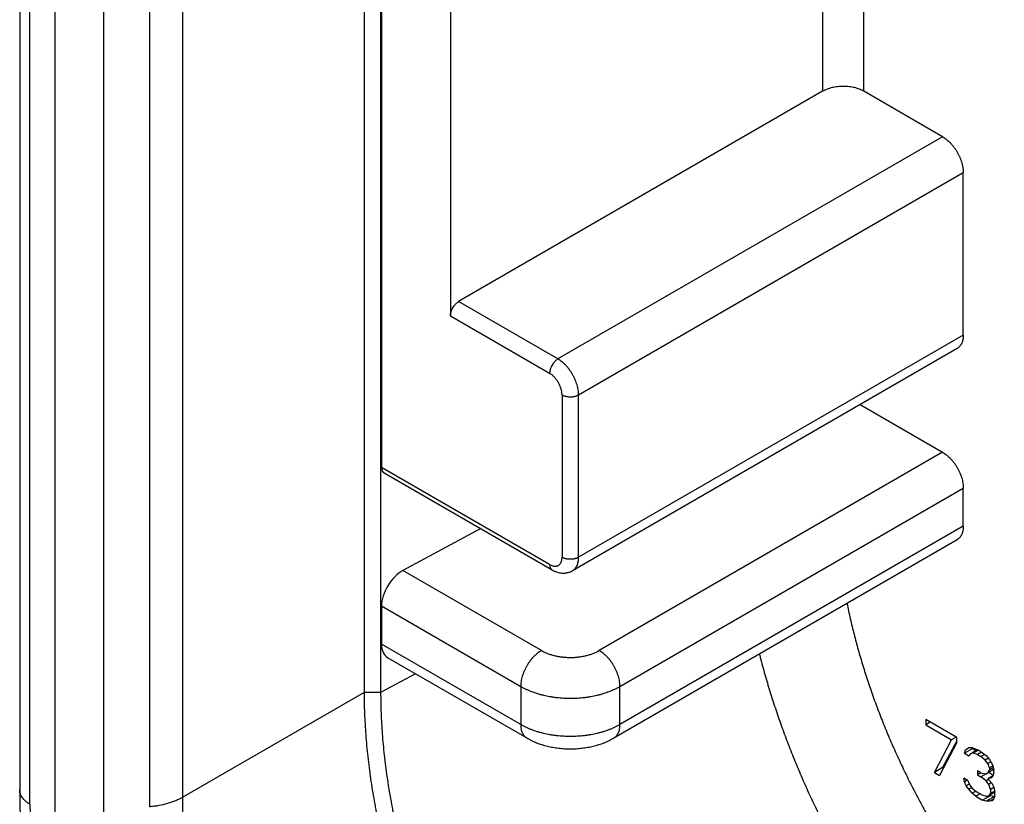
# Model space of a CAD drawing. Header units: inches. Extents: x 0 to 34, y 0 to 22.
# Tile 11 of 119: x 2.439 to 2.771, y 17.327 to 17.59. Entities that reach past the tile are written whole.
import ezdxf

# ---------------------------------------------------------------- set-up
doc = ezdxf.new("R2010")
doc.units = ezdxf.units.IN
doc.header["$LTSCALE"] = 1.87
doc.header["$MEASUREMENT"] = 0
doc.layers.get('0').update_dxf_attribs({"linetype": 'CONTINUOUS'})

msp = doc.modelspace()

# ---------------------------------------------------------------- linework, layer by layer
at = {"color": 7, "linetype": 'CONTINUOUS'}
for p, q in [((2.555409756, 17.830326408), (2.555409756, 17.3642311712)), ((2.5609775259, 17.830326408), (2.5609775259, 17.3642311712)), ((2.4394999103, 17.7975465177), (2.4394999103, 17.3314512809)), ((2.4944034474, 17.3290068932), (2.4944034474, 17.79510213)), ((2.4429592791, 17.3266291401), (2.4429592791, 17.7927243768)), ((2.4831626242, 17.7918788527), (2.4831626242, 17.3257836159)), ((2.4513387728, 17.7878861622), (2.4513387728, 17.3217909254)), ((2.4676660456, 17.7876784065), (2.4676660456, 17.3215831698)), ((2.5612847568, 17.7549522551), (2.5612847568, 17.4399361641)), ((2.7236444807, 17.5663962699), (2.7236444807, 17.7125360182)), ((2.7097250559, 17.7044991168), (2.7097250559, 17.5663962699)), ((2.5844502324, 17.6772878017), (2.5844502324, 17.490849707)), ((2.7097250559, 17.5663962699), (2.5872341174, 17.4956715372)), ((2.7500913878, 17.5511261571), (2.7236444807, 17.5663962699)), ((2.7500913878, 17.5511261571), (2.620640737, 17.4763829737)), ((2.6276004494, 17.4643283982), (2.7570511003, 17.5390715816)), ((2.7570511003, 17.4844259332), (2.7570511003, 17.5390715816)), ((2.620640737, 17.4763829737), (2.5872341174, 17.4956715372)), ((2.5844502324, 17.490849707), (2.617856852, 17.4715611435)), ((2.7570511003, 17.4844259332), (2.6276004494, 17.4096827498)), ((2.7550128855, 17.4799206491), (2.6255622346, 17.4051774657)), ((2.6220326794, 17.4643283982), (2.6220326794, 17.4096827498)), ((2.6276004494, 17.4096827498), (2.6276004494, 17.4643283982)), ((2.7223546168, 17.4610641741), (2.7500913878, 17.4450493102)), ((2.7500913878, 17.4450493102), (2.6345601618, 17.3783430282)), ((2.617856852, 17.4072721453), (2.5612847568, 17.4399361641)), ((2.5621285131, 17.438117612), (2.6186721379, 17.4054700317)), ((2.6415198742, 17.3662884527), (2.7570511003, 17.4329947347)), ((2.7570511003, 17.420136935), (2.7570511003, 17.4329947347)), ((2.5946614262, 17.4193335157), (2.5684875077, 17.4052408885)), ((2.7570511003, 17.420136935), (2.6415198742, 17.353430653)), ((2.6394816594, 17.348925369), (2.7550128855, 17.415631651)), ((2.615072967, 17.3783430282), (2.5684875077, 17.4052408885)), ((2.5612847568, 17.3933266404), (2.5612847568, 17.3804688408)), ((2.5612847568, 17.3933266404), (2.6081132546, 17.3662884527)), ((2.6081132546, 17.353430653), (2.5612847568, 17.3804688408)), ((2.5633941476, 17.3759224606), (2.6101514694, 17.348925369)), ((2.5727058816, 17.3705459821), (2.5609775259, 17.3642311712)), ((2.555409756, 17.3642311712), (2.4944034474, 17.3290068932)), ((2.5609775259, 17.3642311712), (2.555409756, 17.3642311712)), ((2.6081132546, 17.3662884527), (2.6081132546, 17.353430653)), ((2.6415198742, 17.353430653), (2.6415198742, 17.3662884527)), ((2.7444401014, 17.3550932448), (2.7444401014, 17.3533834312)), ((2.75487967, 17.3490655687), (2.7444401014, 17.3550932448)), ((2.745920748, 17.354238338), (2.7444401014, 17.3533834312)), ((2.7444401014, 17.3533834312), (2.7531397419, 17.3483603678)), ((2.7473399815, 17.3373466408), (2.7531397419, 17.3483603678)), ((2.75487967, 17.3473557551), (2.7490799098, 17.336342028)), ((2.75487967, 17.3479852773), (2.7501238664, 17.3389540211)), ((2.7546203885, 17.3492152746), (2.7531397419, 17.3483603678)), ((2.75487967, 17.3473557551), (2.75487967, 17.3490655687)), ((2.7602734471, 17.3454044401), (2.7574895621, 17.3437970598)), ((2.7574895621, 17.3437970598), (2.7577795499, 17.3449974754)), ((2.7577795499, 17.3449974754), (2.7589395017, 17.3456955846)), ((2.7589395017, 17.3456955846), (2.7600994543, 17.345709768)), ((2.7617034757, 17.3449119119), (2.7599699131, 17.3439109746)), ((2.7600994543, 17.345709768), (2.762129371, 17.3448796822)), ((2.7603335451, 17.345653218), (2.7602734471, 17.3454044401)), ((2.7602734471, 17.3454044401), (2.7614149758, 17.3447453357)), ((2.7621477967, 17.34484777), (2.7603894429, 17.3438325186)), ((2.7632422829, 17.3441473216), (2.7618393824, 17.3433373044)), ((2.7627093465, 17.3445448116), (2.762129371, 17.3448796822)), ((2.7627093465, 17.3445448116), (2.7647392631, 17.3430308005)), ((2.7574895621, 17.3437970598), (2.7589395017, 17.3429598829)), ((2.7595194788, 17.3436508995), (2.7589395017, 17.3429598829)), ((2.7603894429, 17.3438325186), (2.7595194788, 17.3436508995)), ((2.7618393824, 17.3433373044), (2.7603894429, 17.3438325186)), ((2.7618393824, 17.3433373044), (2.762999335, 17.3426675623)), ((2.7642545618, 17.3433923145), (2.762999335, 17.3426675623)), ((2.7644492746, 17.3414884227), (2.762999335, 17.3426675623)), ((2.7655274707, 17.3421109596), (2.7644492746, 17.3414884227)), ((2.7653192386, 17.3403021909), (2.7644492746, 17.3414884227)), ((2.7647392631, 17.3430308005), (2.7658992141, 17.3416771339)), ((2.7663371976, 17.3408899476), (2.7653192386, 17.3403021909)), ((2.7658992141, 17.3416771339), (2.7670591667, 17.3396395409)), ((2.7501238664, 17.3389540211), (2.7473399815, 17.3373466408)), ((2.7501238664, 17.3389540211), (2.7503780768, 17.3388072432)), ((2.7618393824, 17.3378659), (2.7618393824, 17.3364980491)), ((2.762999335, 17.3371961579), (2.7618393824, 17.3378659)), ((2.7658992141, 17.3389414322), (2.7653192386, 17.3403021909)), ((2.7672225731, 17.338323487), (2.7653192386, 17.3372245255)), ((2.7653192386, 17.3372245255), (2.7658992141, 17.3382575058)), ((2.76578322, 17.3374356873), (2.7654794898, 17.3372603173)), ((2.76578322, 17.3374356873), (2.7671696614, 17.3363626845)), ((2.7670714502, 17.3396182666), (2.7658992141, 17.3389414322)), ((2.7671804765, 17.3389972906), (2.7658992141, 17.3382575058)), ((2.7658992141, 17.3389414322), (2.7658992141, 17.3382575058)), ((2.7670591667, 17.3396395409), (2.7673491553, 17.3381042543)), ((2.7673491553, 17.3374203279), (2.7670591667, 17.3362199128)), ((2.7673491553, 17.3374203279), (2.7673491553, 17.3381042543)), ((2.7473399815, 17.3373466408), (2.7490799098, 17.336342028)), ((2.7574895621, 17.3342221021), (2.7571995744, 17.3354154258)), ((2.7586495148, 17.3345782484), (2.7571995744, 17.3354154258)), ((2.7583625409, 17.3347261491), (2.7574895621, 17.3342221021)), ((2.7580695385, 17.3328613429), (2.7574895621, 17.3342221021)), ((2.7586495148, 17.3345782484), (2.7589395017, 17.3337268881)), ((2.7630116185, 17.3371748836), (2.7618393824, 17.3364980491)), ((2.7618393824, 17.3364980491), (2.762999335, 17.335828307)), ((2.762999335, 17.3371961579), (2.7647392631, 17.3368754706)), ((2.7647576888, 17.3368435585), (2.762999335, 17.335828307)), ((2.7647392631, 17.3344817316), (2.762999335, 17.335828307)), ((2.7647392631, 17.3368754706), (2.7653192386, 17.3372245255)), ((2.7654734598, 17.3349056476), (2.7647392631, 17.3344817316)), ((2.7656092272, 17.3332954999), (2.7647392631, 17.3344817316)), ((2.7666471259, 17.3359394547), (2.7653192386, 17.3351727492)), ((2.7664791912, 17.3355288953), (2.7653192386, 17.3351727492)), ((2.7653192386, 17.3351727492), (2.7667691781, 17.3336516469)), ((2.7670591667, 17.3362199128), (2.7664791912, 17.3355288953)), ((2.7590905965, 17.333450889), (2.7580695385, 17.3328613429)), ((2.7589395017, 17.3316751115), (2.7580695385, 17.3328613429)), ((2.7589395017, 17.3337268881), (2.7595194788, 17.3327080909)), ((2.7598217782, 17.3321845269), (2.7589395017, 17.3316751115)), ((2.7600994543, 17.3303214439), (2.7589395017, 17.3316751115)), ((2.7595194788, 17.3327080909), (2.7600994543, 17.3320312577)), ((2.7600994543, 17.3320312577), (2.7615493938, 17.330852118)), ((2.76141667, 17.3310819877), (2.7600994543, 17.3303214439)), ((2.7632893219, 17.3298475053), (2.7615493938, 17.330852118)), ((2.7664791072, 17.3337977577), (2.7656092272, 17.3332954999)), ((2.7661892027, 17.331592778), (2.7656092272, 17.3332954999)), ((2.767361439, 17.3322696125), (2.7661892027, 17.331592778)), ((2.7661892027, 17.331592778), (2.7661892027, 17.3302249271)), ((2.7675064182, 17.3309854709), (2.7661892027, 17.3302249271)), ((2.7667691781, 17.3336516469), (2.7673491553, 17.3322908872)), ((2.7673491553, 17.3322908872), (2.7676391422, 17.330755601)), ((2.7676391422, 17.3293877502), (2.7676391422, 17.330755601)), ((2.7612594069, 17.329309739), (2.7600994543, 17.3303214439)), ((2.7627400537, 17.3301646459), (2.7612594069, 17.329309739)), ((2.7612594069, 17.329309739), (2.7635793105, 17.3279702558)), ((2.7632893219, 17.3298475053), (2.7647392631, 17.3293522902)), ((2.7663631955, 17.3295776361), (2.7635793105, 17.3279702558)), ((2.7647392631, 17.3276424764), (2.7635793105, 17.3279702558)), ((2.7647392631, 17.3293522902), (2.7653192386, 17.3293593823)), ((2.7675231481, 17.3292498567), (2.7647392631, 17.3276424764)), ((2.7658992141, 17.3276566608), (2.7647392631, 17.3276424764)), ((2.7653192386, 17.3293593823), (2.7658992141, 17.3297084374)), ((2.7676575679, 17.3307236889), (2.7658992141, 17.3297084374)), ((2.7658992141, 17.3297084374), (2.7661892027, 17.3302249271)), ((2.7673645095, 17.328502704), (2.7658992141, 17.3276566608)), ((2.7667691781, 17.32783828), (2.7658992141, 17.3276566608)), ((2.7660302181, 17.329769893), (2.7663631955, 17.3295776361)), ((2.7663631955, 17.3295776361), (2.7675231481, 17.3292498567)), ((2.7673491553, 17.3285292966), (2.7667691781, 17.32783828)), ((2.7676391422, 17.3293877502), (2.7673491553, 17.3285292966))]:
    msp.add_line(p, q, dxfattribs=at)
for centre, major_axis, start_param, end_param in [((2.5641658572, 17.4414874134), (0.0020751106, 0.0033471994), -3.9082273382, -3.1228774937), ((2.5684875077, 17.3972047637), (0.0051877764, 0.0083679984), 0.8041616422, 2.374957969), ((2.5684875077, 17.3843469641), (0.0051877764, 0.0083679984), -3.9082273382, -3.1228774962)]:
    msp.add_ellipse(centre, major_axis=major_axis, ratio=0.5971151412, start_param=start_param, end_param=end_param, dxfattribs=at)
for points, knots in [([(3.5191162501, 17.3707772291), (3.499884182, 17.3846713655), (3.4613842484, 17.4121354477), (3.3842623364, 17.4657430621), (3.3067048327, 17.5175530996), (3.2287426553, 17.5674995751), (3.1704399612, 17.6037971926), (3.1121086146, 17.639059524), (3.0537627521, 17.6732780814), (2.9954166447, 17.7064442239), (2.9370848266, 17.7385499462), (2.8787812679, 17.7695874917), (2.8014213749, 17.8093710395), (2.7238577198, 17.8471691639), (2.646132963, 17.8829080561), (2.6073340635, 17.9000401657), (2.587953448, 17.9084189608)], [0, 0, 0, 0, 0.0660689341, 0.1316882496, 0.2615409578, 0.3257647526, 0.3895133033, 0.4527820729, 0.5155665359, 0.5778624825, 0.6396662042, 0.7009743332, 0.7617842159, 0.8818994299, 0.9412036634, 1, 1, 1, 1]), ([(3.5097235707, 17.3569880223), (3.4905336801, 17.3708516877), (3.4521194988, 17.3982557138), (3.3751709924, 17.4517471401), (3.2787949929, 17.5161321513), (3.1625014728, 17.5896031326), (3.0460902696, 17.6589422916), (2.9296818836, 17.7240960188), (2.8133831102, 17.7849863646), (2.7162442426, 17.8323199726), (2.6386927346, 17.8679747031), (2.5999805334, 17.8850673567), (2.5806428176, 17.893427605)], [0, 0, 0, 0, 0.0660724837, 0.1316927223, 0.2615468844, 0.3895171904, 0.5155669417, 0.639667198, 0.7617858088, 0.8818991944, 0.9412017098, 1, 1, 1, 1]), ([(2.5816873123, 17.8832244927), (2.600981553, 17.8748830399), (2.6396067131, 17.8578287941), (2.7169838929, 17.8222541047), (2.813904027, 17.7750269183), (2.9102103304, 17.72460394), (2.9873249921, 17.6821559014), (3.0454093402, 17.6491366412), (3.1034943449, 17.615073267), (3.1812137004, 17.5680949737), (3.2782700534, 17.5067774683), (3.3744290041, 17.4425372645), (3.4512045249, 17.3891659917), (3.4895323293, 17.3618235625), (3.5086790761, 17.3479910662)], [0, 0, 0, 0, 0.0587979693, 0.1181001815, 0.2382129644, 0.3603308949, 0.4221363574, 0.4844332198, 0.5472171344, 0.6104848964, 0.7384544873, 0.8683079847, 0.9339278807, 1, 1, 1, 1]), ([(3.5069269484, 17.345540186), (3.4878852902, 17.3592774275), (3.4497675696, 17.3864314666), (3.3734153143, 17.4394343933), (3.2966371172, 17.4906613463), (3.2194634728, 17.5400474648), (3.1617537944, 17.5759383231), (3.104018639, 17.6108063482), (3.0462720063, 17.6446431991), (2.9885280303, 17.6774404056), (2.9308011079, 17.7091901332), (2.8731050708, 17.7398847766), (2.7965561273, 17.779230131), (2.7198106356, 17.8166153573), (2.6429106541, 17.8519679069), (2.6045254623, 17.8689161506), (2.5853519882, 17.8772053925)], [0, 0, 0, 0, 0.0660779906, 0.1317051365, 0.2615701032, 0.3257984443, 0.3895504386, 0.4528214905, 0.5156070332, 0.5779028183, 0.6397050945, 0.7010104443, 0.7618161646, 0.881918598, 0.9412140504, 1, 1, 1, 1]), ([(2.7236444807, 17.5663962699), (2.7234115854, 17.5665307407), (2.7229226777, 17.5667851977), (2.7218694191, 17.5672345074), (2.7207317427, 17.5675804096), (2.7195375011, 17.5678263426), (2.7186019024, 17.5679610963), (2.7176479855, 17.5680424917), (2.7166847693, 17.5680698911), (2.715721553, 17.5680424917), (2.7147676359, 17.5679610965), (2.7138320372, 17.5678263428), (2.7126377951, 17.5675804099), (2.7115001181, 17.5672345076), (2.7104468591, 17.5667851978), (2.7099579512, 17.5665307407), (2.7097250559, 17.5663962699)], [0, 0, 0, 0, 0.0557795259, 0.1141644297, 0.2373396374, 0.3015295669, 0.3669717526, 0.4332709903, 0.4999999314, 0.5667288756, 0.6330281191, 0.6984703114, 0.7626602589, 0.885835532, 0.9442204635, 1, 1, 1, 1]), ([(2.7500913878, 17.5511261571), (2.7501487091, 17.5510930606), (2.7502632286, 17.5510250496), (2.7504338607, 17.5509189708), (2.750604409, 17.5508084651), (2.7508325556, 17.5506541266), (2.7511165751, 17.5504497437), (2.7515694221, 17.5500975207), (2.7520107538, 17.5497139), (2.7524393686, 17.5493025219), (2.7527580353, 17.5489767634), (2.7530704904, 17.5486371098), (2.75347937, 17.5481642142), (2.7539689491, 17.547542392), (2.7544237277, 17.5468884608), (2.7547673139, 17.5463466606), (2.7550146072, 17.5459319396), (2.7552505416, 17.5455106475), (2.7555479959, 17.544942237), (2.7558864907, 17.5442212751), (2.7562366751, 17.543343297), (2.7564807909, 17.5426050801), (2.7566463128, 17.5420164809), (2.7567539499, 17.5415801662), (2.7568453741, 17.5411474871), (2.7569202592, 17.5407195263), (2.7569784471, 17.5402973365), (2.7570132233, 17.5399492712), (2.7570326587, 17.5396745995), (2.757042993, 17.5394716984), (2.7570494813, 17.5392709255), (2.7570511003, 17.5391377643), (2.7570511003, 17.5390715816)], [0, 0, 0, 0, 0.0137252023, 0.0276161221, 0.041660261, 0.0558622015, 0.0847300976, 0.1141987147, 0.1748040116, 0.2058685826, 0.2373756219, 0.2692829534, 0.3015527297, 0.3669898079, 0.43328615, 0.4666224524, 0.5000100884, 0.5333983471, 0.5667348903, 0.6330251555, 0.6984516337, 0.7626277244, 0.7941486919, 0.8252214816, 0.8557970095, 0.8858326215, 0.9152927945, 0.9441507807, 0.9583480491, 0.9723882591, 0.9862763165, 1, 1, 1, 1]), ([(2.5844502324, 17.490849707), (2.5844502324, 17.4909571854), (2.5844599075, 17.4911773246), (2.5845004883, 17.4915122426), (2.5845670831, 17.491856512), (2.5846593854, 17.4922063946), (2.5847763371, 17.4925584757), (2.5849644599, 17.4930289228), (2.5852533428, 17.4936005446), (2.5856039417, 17.4941365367), (2.5859173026, 17.4945346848), (2.5861637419, 17.4948120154), (2.586420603, 17.4950669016), (2.5866854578, 17.4952967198), (2.586955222, 17.4954993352), (2.5871410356, 17.4956177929), (2.5872341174, 17.4956715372)], [0, 0, 0, 0, 0.055730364, 0.1141079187, 0.1747891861, 0.2374063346, 0.3016082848, 0.367037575, 0.4999941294, 0.6329515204, 0.6983818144, 0.7625851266, 0.8252039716, 0.8858872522, 0.9442671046, 1, 1, 1, 1]), ([(2.7570511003, 17.4844259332), (2.7570511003, 17.4841699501), (2.7570302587, 17.4836704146), (2.7569319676, 17.482946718), (2.7567678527, 17.482274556), (2.7565386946, 17.4816612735), (2.7562925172, 17.4811984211), (2.7560652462, 17.4808658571), (2.7558822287, 17.4806375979), (2.7556851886, 17.4804281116), (2.7554746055, 17.4802378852), (2.7552510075, 17.4800674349), (2.7550934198, 17.4799672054), (2.7550128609, 17.4799206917)], [0, 0, 0, 0, 0.1483627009, 0.2893242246, 0.42263935, 0.5485363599, 0.667836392, 0.7254056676, 0.7818011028, 0.8372291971, 0.8919119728, 0.9460858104, 1, 1, 1, 1]), ([(2.620640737, 17.4763829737), (2.6205476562, 17.47632923), (2.620361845, 17.4762107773), (2.6200920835, 17.4760081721), (2.6198272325, 17.4757783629), (2.6195703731, 17.4755234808), (2.6193239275, 17.4752461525), (2.619010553, 17.4748479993), (2.6186599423, 17.4743119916), (2.618371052, 17.4737403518), (2.6181829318, 17.4732698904), (2.6180659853, 17.4729178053), (2.6179736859, 17.4725679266), (2.6179070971, 17.4722236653), (2.6178665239, 17.4718887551), (2.617856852, 17.4716686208), (2.617856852, 17.4715611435)], [0, 0, 0, 0, 0.0557321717, 0.1141101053, 0.1747913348, 0.237409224, 0.3016130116, 0.3670447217, 0.5000060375, 0.6329665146, 0.6983971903, 0.7625995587, 0.8252156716, 0.8858948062, 0.9442703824, 1, 1, 1, 1]), ([(2.6276004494, 17.4643283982), (2.6276004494, 17.4645973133), (2.627576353, 17.465147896), (2.6274750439, 17.4659853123), (2.627308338, 17.466845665), (2.6270775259, 17.4677199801), (2.6267853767, 17.4686000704), (2.6264342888, 17.4694776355), (2.6260278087, 17.470344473), (2.6255699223, 17.4711923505), (2.6250645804, 17.472012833), (2.6245171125, 17.4727982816), (2.6239326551, 17.473541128), (2.6233165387, 17.4742341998), (2.6226747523, 17.4748712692), (2.6220130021, 17.4754458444), (2.6213384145, 17.4759523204), (2.6208736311, 17.4762485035), (2.620640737, 17.4763829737)], [0, 0, 0, 0, 0.0557693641, 0.1141434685, 0.1747888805, 0.2373668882, 0.3015478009, 0.366981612, 0.4332728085, 0.4999939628, 0.5667153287, 0.6330071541, 0.698441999, 0.7626243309, 0.825204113, 0.8858516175, 0.9442280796, 1, 1, 1, 1]), ([(2.6220326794, 17.4643283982), (2.6220326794, 17.4644899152), (2.6220183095, 17.4648203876), (2.6219574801, 17.4653228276), (2.6218573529, 17.4658387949), (2.6217189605, 17.4663632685), (2.6215436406, 17.4668913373), (2.6213330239, 17.4674179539), (2.6210891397, 17.467938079), (2.6208143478, 17.4684467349), (2.620511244, 17.4689390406), (2.6201827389, 17.4694103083), (2.6198319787, 17.4698560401), (2.6194622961, 17.4702719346), (2.6190772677, 17.4706540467), (2.6186804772, 17.4709987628), (2.6182757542, 17.4713026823), (2.6179967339, 17.4714803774), (2.617856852, 17.4715611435)], [0, 0, 0, 0, 0.0558272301, 0.1141842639, 0.1747846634, 0.2373492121, 0.3015415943, 0.3669845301, 0.4332752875, 0.4999925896, 0.5667065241, 0.6329958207, 0.6984433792, 0.7626402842, 0.825207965, 0.8858108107, 0.9441702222, 1, 1, 1, 1]), ([(2.6220326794, 17.4643283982), (2.62212576, 17.4642746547), (2.6223212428, 17.4641729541), (2.6226315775, 17.4640406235), (2.6229630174, 17.4639261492), (2.6233121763, 17.4638311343), (2.6236755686, 17.4637563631), (2.6241770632, 17.4636840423), (2.6248165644, 17.4636484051), (2.6254560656, 17.4636840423), (2.6259575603, 17.4637563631), (2.6263209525, 17.4638311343), (2.6266701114, 17.4639261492), (2.6270015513, 17.4640406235), (2.627311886, 17.4641729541), (2.6275073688, 17.4642746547), (2.6276004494, 17.4643283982)], [0, 0, 0, 0, 0.0557316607, 0.1141088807, 0.1747892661, 0.2374062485, 0.3016091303, 0.3670399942, 0.5, 0.6329600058, 0.6983908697, 0.7625937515, 0.8252107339, 0.8858911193, 0.9442683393, 1, 1, 1, 1]), ([(2.7500913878, 17.4450493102), (2.7503242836, 17.444914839), (2.7507890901, 17.444618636), (2.7517048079, 17.4439310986), (2.7525731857, 17.4431187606), (2.7533832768, 17.44220746), (2.7539677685, 17.441464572), (2.7545152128, 17.4406791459), (2.7550205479, 17.4398586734), (2.755478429, 17.4390108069), (2.7558849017, 17.4381440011), (2.7562360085, 17.4372663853), (2.756620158, 17.4361092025), (2.7568894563, 17.434951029), (2.7570269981, 17.4338142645), (2.7570511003, 17.4332636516), (2.7570511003, 17.4329947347)], [0, 0, 0, 0, 0.0557800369, 0.1141656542, 0.2373426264, 0.3015334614, 0.3669764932, 0.4332764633, 0.5000059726, 0.5667352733, 0.6330346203, 0.6984766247, 0.7626660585, 0.8858392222, 0.9442225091, 1, 1, 1, 1]), ([(2.7570511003, 17.420136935), (2.7570511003, 17.419880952), (2.7570302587, 17.4193814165), (2.7569319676, 17.4186577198), (2.7567678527, 17.4179855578), (2.7565386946, 17.4173722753), (2.7562925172, 17.416909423), (2.7560652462, 17.4165768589), (2.7558822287, 17.4163485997), (2.7556851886, 17.4161391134), (2.7554746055, 17.415948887), (2.7552510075, 17.4157784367), (2.7550934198, 17.4156782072), (2.7550128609, 17.4156316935)], [0, 0, 0, 0, 0.1483627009, 0.2893242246, 0.42263935, 0.5485363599, 0.667836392, 0.7254056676, 0.7818011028, 0.8372291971, 0.8919119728, 0.9460858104, 1, 1, 1, 1]), ([(2.617856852, 17.4072721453), (2.6180155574, 17.4071805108), (2.6183321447, 17.40701791), (2.618815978, 17.4068358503), (2.6192875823, 17.4067260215), (2.6195991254, 17.4067015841), (2.6197494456, 17.4067030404)], [0, 0, 0, 0, 0.2751632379, 0.5331952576, 0.7742851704, 1, 1, 1, 1]), ([(2.617856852, 17.4072721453), (2.617856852, 17.4071698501), (2.6178652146, 17.4069701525), (2.617904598, 17.4066807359), (2.6179701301, 17.4064117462), (2.6180617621, 17.4061662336), (2.6181785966, 17.4059467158), (2.6183195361, 17.4057552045), (2.6184835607, 17.4055939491), (2.6186076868, 17.4055074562), (2.6186722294, 17.4054701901)], [0, 0, 0, 0, 0.1482619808, 0.2892350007, 0.4226843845, 0.5487029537, 0.6680555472, 0.7819609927, 0.8919817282, 1, 1, 1, 1]), ([(2.6197494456, 17.4067030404), (2.6198333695, 17.4067038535), (2.6199988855, 17.4067136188), (2.6202411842, 17.4067540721), (2.6204723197, 17.4068200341), (2.6206910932, 17.4069111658), (2.620896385, 17.4070270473), (2.6210871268, 17.4071671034), (2.6212623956, 17.4073305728), (2.6214213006, 17.4075166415), (2.6215631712, 17.4077242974), (2.6216872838, 17.4079525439), (2.6217931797, 17.40820023), (2.6219117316, 17.408561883), (2.6219882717, 17.4089515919), (2.6220264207, 17.4093608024), (2.6220326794, 17.4095741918), (2.6220326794, 17.4096827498)], [0, 0, 0, 0, 0.0597614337, 0.1178163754, 0.1745828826, 0.2305348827, 0.2861799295, 0.3420432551, 0.3986417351, 0.4564593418, 0.5159213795, 0.5773933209, 0.6411660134, 0.7074621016, 0.8481186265, 0.9227004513, 1, 1, 1, 1]), ([(2.6276004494, 17.4096827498), (2.6275073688, 17.4096290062), (2.627311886, 17.4095273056), (2.6270015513, 17.409394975), (2.6266701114, 17.4092805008), (2.6263209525, 17.4091854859), (2.6259575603, 17.4091107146), (2.6254560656, 17.4090383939), (2.6248165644, 17.4090027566), (2.6241770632, 17.4090383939), (2.6236755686, 17.4091107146), (2.6233121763, 17.4091854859), (2.6229630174, 17.4092805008), (2.6226315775, 17.409394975), (2.6223212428, 17.4095273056), (2.62212576, 17.4096290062), (2.6220326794, 17.4096827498)], [0, 0, 0, 0, 0.0557316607, 0.1141088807, 0.1747892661, 0.2374062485, 0.3016091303, 0.3670399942, 0.5, 0.6329600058, 0.6983908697, 0.7625937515, 0.8252107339, 0.8858911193, 0.9442683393, 1, 1, 1, 1]), ([(2.6255622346, 17.4051774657), (2.6256427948, 17.4052239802), (2.6258003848, 17.4053242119), (2.6260239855, 17.4054946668), (2.6262345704, 17.4056848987), (2.6264316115, 17.4058943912), (2.6266146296, 17.4061226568), (2.6268419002, 17.4064552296), (2.6270880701, 17.4069180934), (2.627317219, 17.4075313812), (2.6274813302, 17.4082035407), (2.6275796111, 17.4089272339), (2.6276004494, 17.409426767), (2.6276004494, 17.4096827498)], [0, 0, 0, 0, 0.0539147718, 0.1080892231, 0.1627726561, 0.2182014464, 0.2745975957, 0.3321675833, 0.451468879, 0.5773658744, 0.7106787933, 0.8516383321, 1, 1, 1, 1]), ([(2.6186721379, 17.4054700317), (2.6189369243, 17.4053171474), (2.6193442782, 17.4051073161), (2.6199054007, 17.4048728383), (2.6204734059, 17.4046716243), (2.6212013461, 17.4044825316), (2.6219466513, 17.4043853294), (2.6225459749, 17.4043682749), (2.6229958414, 17.404386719), (2.6234435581, 17.4044367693), (2.6238866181, 17.404518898), (2.6243225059, 17.4046336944), (2.6247489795, 17.404781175), (2.625164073, 17.4049609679), (2.6254313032, 17.4051018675), (2.6255622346, 17.4051774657)], [0, 0, 0, 0, 0.1269016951, 0.1897525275, 0.2523085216, 0.3768901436, 0.5011387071, 0.5633150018, 0.6255674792, 0.6878530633, 0.7501397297, 0.8124228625, 0.8747603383, 0.9372497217, 1, 1, 1, 1]), ([(2.7179139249, 17.3942123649), (2.7182638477, 17.3924802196), (2.7190133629, 17.3890039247), (2.7200623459, 17.3846710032), (2.7209724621, 17.3811907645), (2.7219346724, 17.3776845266), (2.7232259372, 17.3732915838), (2.7249111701, 17.3680222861), (2.7267338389, 17.3627491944), (2.7283620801, 17.3583652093), (2.7297302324, 17.3548620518), (2.7311457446, 17.3513528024), (2.732995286, 17.3469788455), (2.7353377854, 17.3417626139), (2.7378033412, 17.3365788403), (2.7399562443, 17.3322942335), (2.7417365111, 17.3288884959), (2.7435557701, 17.3254966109), (2.7458989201, 17.3212915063), (2.7488183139, 17.3163072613), (2.751842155, 17.311390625), (2.7544469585, 17.3073528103), (2.7565790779, 17.3041617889), (2.7587387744, 17.3010033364), (2.7614941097, 17.2971108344), (2.7648902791, 17.2925295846), (2.7683686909, 17.288048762), (2.771336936, 17.2843969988), (2.7737483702, 17.2815308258), (2.7761736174, 17.2787135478), (2.7792457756, 17.2752663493), (2.7830022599, 17.271245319), (2.7868159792, 17.2673540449), (2.7906815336, 17.263597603), (2.7945928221, 17.2599801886), (2.7985450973, 17.256507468), (2.8025331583, 17.2531847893), (2.8058942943, 17.2505346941), (2.8085964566, 17.2484941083), (2.8099512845, 17.2475002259), (2.8106296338, 17.247010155)], [0, 0, 0, 0, 0.0298378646, 0.060037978, 0.0752663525, 0.0905760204, 0.1214278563, 0.1525705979, 0.183978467, 0.2156238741, 0.2315269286, 0.2474787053, 0.2795147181, 0.3117047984, 0.3440199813, 0.3764305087, 0.3926623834, 0.4089069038, 0.4414188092, 0.4739369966, 0.5064314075, 0.5388721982, 0.5550635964, 0.5712307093, 0.6034766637, 0.6355807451, 0.6675138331, 0.6992480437, 0.7150325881, 0.7307575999, 0.7620142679, 0.7929909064, 0.8236616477, 0.8540029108, 0.8839931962, 0.9136089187, 0.9428276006, 0.9716297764, 0.9858698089, 1, 1, 1, 1]), ([(2.615072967, 17.3783430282), (2.6148400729, 17.378208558), (2.6143752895, 17.3779123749), (2.6137007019, 17.3774058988), (2.6130389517, 17.3768313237), (2.6123971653, 17.3761942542), (2.6117810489, 17.3755011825), (2.6111965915, 17.374758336), (2.6106491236, 17.3739728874), (2.6101437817, 17.3731524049), (2.6096858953, 17.3723045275), (2.6092794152, 17.3714376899), (2.6089283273, 17.3705601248), (2.6086361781, 17.3696800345), (2.6084053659, 17.3688057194), (2.6082386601, 17.3679453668), (2.608137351, 17.3671079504), (2.6081132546, 17.3665573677), (2.6081132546, 17.3662884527)], [0, 0, 0, 0, 0.0557719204, 0.1141483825, 0.174795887, 0.2373756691, 0.301558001, 0.3669928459, 0.4332846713, 0.5000060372, 0.5667271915, 0.633018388, 0.6984521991, 0.7626331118, 0.8252111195, 0.8858565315, 0.9442306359, 1, 1, 1, 1]), ([(2.615072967, 17.3783430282), (2.6151532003, 17.3782967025), (2.6153157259, 17.3782053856), (2.6155636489, 17.3780726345), (2.6158169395, 17.377943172), (2.6161636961, 17.3777745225), (2.6166102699, 17.3775731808), (2.6173543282, 17.3772706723), (2.618128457, 17.3770041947), (2.6189273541, 17.3767725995), (2.6195454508, 17.3766143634), (2.620176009, 17.3764733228), (2.6210355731, 17.3763085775), (2.6221321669, 17.3761501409), (2.6232433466, 17.3760564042), (2.6241407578, 17.3760190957), (2.6248166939, 17.3760096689), (2.6254926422, 17.3760186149), (2.6263900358, 17.376055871), (2.6275011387, 17.3761500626), (2.6288108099, 17.376339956), (2.6298767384, 17.3765607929), (2.6307062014, 17.3767722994), (2.6313105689, 17.3769472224), (2.6318992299, 17.3771392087), (2.6324706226, 17.3773479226), (2.6330233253, 17.3775728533), (2.6334697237, 17.377774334), (2.6338163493, 17.3779430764), (2.6340695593, 17.378072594), (2.6343174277, 17.3782053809), (2.6344799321, 17.3782967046), (2.6345601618, 17.3783430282)], [0, 0, 0, 0, 0.0137222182, 0.0276089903, 0.0416510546, 0.0558514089, 0.0847175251, 0.114186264, 0.1747950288, 0.2058619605, 0.2373710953, 0.2692792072, 0.3015485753, 0.3669836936, 0.4332788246, 0.4666150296, 0.5000026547, 0.533390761, 0.5667272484, 0.6330184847, 0.6984467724, 0.7626224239, 0.7941421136, 0.8252155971, 0.8557936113, 0.8858326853, 0.9152962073, 0.9441560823, 0.9583535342, 0.9723932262, 0.9862783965, 1, 1, 1, 1]), ([(2.6415198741, 17.3662884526), (2.6415198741, 17.3665573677), (2.6414957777, 17.3671079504), (2.6413944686, 17.3679453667), (2.6412277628, 17.3688057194), (2.6409969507, 17.3696800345), (2.6407048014, 17.3705601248), (2.6403537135, 17.3714376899), (2.6399472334, 17.3723045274), (2.6394893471, 17.3731524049), (2.6389840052, 17.3739728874), (2.6384365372, 17.374758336), (2.6378520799, 17.3755011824), (2.6372359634, 17.3761942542), (2.6365941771, 17.3768313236), (2.6359324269, 17.3774058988), (2.6352578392, 17.3779123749), (2.6347930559, 17.3782085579), (2.6345601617, 17.3783430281)], [0, 0, 0, 0, 0.0557693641, 0.1141434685, 0.1747888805, 0.2373668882, 0.3015478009, 0.366981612, 0.4332728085, 0.4999939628, 0.5667153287, 0.6330071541, 0.698441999, 0.7626243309, 0.825204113, 0.8858516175, 0.9442280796, 1, 1, 1, 1]), ([(2.6883844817, 17.3773591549), (2.6888665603, 17.3754673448), (2.6898794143, 17.3716763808), (2.6915340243, 17.3659997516), (2.6933298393, 17.3603108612), (2.6952649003, 17.3546167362), (2.6973366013, 17.3489241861), (2.6995423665, 17.3432400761), (2.7018795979, 17.3375712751), (2.7043457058, 17.3319247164), (2.7069375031, 17.3263071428), (2.7096517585, 17.3207253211), (2.7124852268, 17.315186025), (2.7154347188, 17.3096960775), (2.7184965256, 17.3042620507), (2.7216668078, 17.2988904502), (2.7249417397, 17.2935877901), (2.7283175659, 17.2883606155), (2.7317901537, 17.2832152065), (2.7353551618, 17.2781576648), (2.7390082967, 17.2731940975), (2.7427453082, 17.2683306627), (2.7465617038, 17.263573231), (2.7517298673, 17.2574024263), (2.7570534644, 17.2514438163), (2.7625246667, 17.2457165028), (2.7666659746, 17.2415724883), (2.7708578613, 17.2375664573), (2.7750955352, 17.233703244), (2.7793737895, 17.2299878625), (2.7836866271, 17.2264249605), (2.7880278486, 17.2230194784), (2.7909592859, 17.2208406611), (2.7924284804, 17.219779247)], [0, 0, 0, 0, 0.0304467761, 0.0611898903, 0.0922072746, 0.123476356, 0.1549736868, 0.1866753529, 0.218557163, 0.2505946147, 0.2827624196, 0.3150348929, 0.3473862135, 0.3797904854, 0.4122216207, 0.4446533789, 0.4770595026, 0.5094138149, 0.5416904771, 0.5738638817, 0.6059085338, 0.6377991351, 0.6695107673, 0.7010188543, 0.7633237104, 0.7940778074, 0.8245376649, 0.8546839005, 0.8844976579, 0.9139591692, 0.9430453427, 0.9717330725, 1, 1, 1, 1]), ([(2.555409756, 17.3642311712), (2.555409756, 17.3618823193), (2.5555038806, 17.3571319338), (2.5559154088, 17.3499414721), (2.5565981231, 17.3426219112), (2.5575512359, 17.3351897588), (2.5587721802, 17.3276603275), (2.5602585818, 17.3200484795), (2.5620076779, 17.3123694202), (2.5640154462, 17.3046386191), (2.5662780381, 17.2968720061), (2.5687910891, 17.2890855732), (2.5715489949, 17.2812950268), (2.5745464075, 17.2735163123), (2.5777773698, 17.2657652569), (2.5823966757, 17.2554675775), (2.5887112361, 17.242769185), (2.5956922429, 17.230394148), (2.6016625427, 17.2207160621), (2.6063175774, 17.2135935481), (2.6111413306, 17.2066209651), (2.6161239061, 17.1998123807), (2.6212549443, 17.1931814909), (2.6265243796, 17.1867421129), (2.6319211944, 17.1805072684), (2.6374341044, 17.1744895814), (2.6430522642, 17.1687015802), (2.6487643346, 17.1631546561), (2.6545590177, 17.1578597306), (2.6604246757, 17.1528281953), (2.6663476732, 17.1480707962), (2.6703646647, 17.1450597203), (2.6723798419, 17.143603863)], [0, 0, 0, 0, 0.0273218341, 0.0552512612, 0.083758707, 0.1128145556, 0.1423934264, 0.1724692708, 0.2030128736, 0.2339896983, 0.2653634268, 0.2970963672, 0.3291491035, 0.3614813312, 0.3940514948, 0.4268164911, 0.4927502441, 0.5589328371, 0.592007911, 0.6250103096, 0.6578952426, 0.690618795, 0.7231377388, 0.7554093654, 0.787391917, 0.8190444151, 0.8503272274, 0.8812053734, 0.9116464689, 0.941618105, 0.9710822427, 1, 1, 1, 1]), ([(2.5609775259, 17.3642311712), (2.5609775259, 17.3619312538), (2.5610696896, 17.3572798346), (2.5614726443, 17.3502391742), (2.5621411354, 17.3430721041), (2.5630743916, 17.3357947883), (2.5642698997, 17.3284222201), (2.5657253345, 17.3209689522), (2.5674379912, 17.3134498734), (2.5694039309, 17.3058801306), (2.5716193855, 17.2982753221), (2.5740800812, 17.2906511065), (2.5767805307, 17.2830228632), (2.5797154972, 17.2754062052), (2.5828791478, 17.2678166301), (2.5874022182, 17.2577334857), (2.5935852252, 17.245299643), (2.6004207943, 17.2331824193), (2.6062667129, 17.2237059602), (2.6108247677, 17.216731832), (2.6155480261, 17.2099045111), (2.6204267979, 17.2032377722), (2.6254509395, 17.1967450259), (2.6306105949, 17.1904398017), (2.6358949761, 17.1843348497), (2.6412930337, 17.1784425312), (2.6467941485, 17.1727751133), (2.6523872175, 17.1673437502), (2.658061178, 17.1621591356), (2.6638046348, 17.157232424), (2.6696042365, 17.1525741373), (2.6735375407, 17.1496257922), (2.675510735, 17.1482002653)], [0, 0, 0, 0, 0.0273218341, 0.0552512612, 0.083758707, 0.1128145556, 0.1423934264, 0.1724692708, 0.2030128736, 0.2339896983, 0.2653634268, 0.2970963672, 0.3291491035, 0.3614813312, 0.3940514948, 0.4268164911, 0.4927502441, 0.5589328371, 0.592007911, 0.6250103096, 0.6578952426, 0.690618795, 0.7231377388, 0.7554093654, 0.787391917, 0.8190444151, 0.8503272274, 0.8812053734, 0.9116464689, 0.941618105, 0.9710822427, 1, 1, 1, 1]), ([(2.6081132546, 17.3662884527), (2.6083894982, 17.3661289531), (2.6089558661, 17.3658180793), (2.6098336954, 17.3653814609), (2.6107480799, 17.3649698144), (2.6120241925, 17.3644511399), (2.6133512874, 17.3639936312), (2.614720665, 17.3635960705), (2.6161420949, 17.3632325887), (2.6175973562, 17.3629330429), (2.6190790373, 17.3626966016), (2.6205912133, 17.3625006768), (2.6225049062, 17.3623371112), (2.6248165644, 17.3622719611), (2.6271282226, 17.3623371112), (2.6290419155, 17.3625006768), (2.6305540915, 17.3626966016), (2.6320357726, 17.3629330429), (2.633491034, 17.3632325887), (2.6349124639, 17.3635960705), (2.6362818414, 17.3639936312), (2.6376089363, 17.3644511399), (2.6388850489, 17.3649698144), (2.6397994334, 17.3653814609), (2.6406772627, 17.3658180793), (2.6412436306, 17.3661289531), (2.6415198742, 17.3662884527)], [0, 0, 0, 0, 0.0275614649, 0.0558043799, 0.0846916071, 0.1141831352, 0.1748040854, 0.2058653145, 0.2373726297, 0.3015544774, 0.334146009, 0.3670013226, 0.4332877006, 0.5, 0.5667122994, 0.6329986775, 0.6658539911, 0.6984455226, 0.7626273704, 0.7941346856, 0.8251959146, 0.8858168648, 0.9153083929, 0.9441956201, 0.9724385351, 1, 1, 1, 1]), ([(2.6081132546, 17.353430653), (2.6081132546, 17.3531746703), (2.6081340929, 17.3526751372), (2.6082323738, 17.3519514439), (2.608396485, 17.3512792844), (2.6086256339, 17.3506659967), (2.6088718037, 17.3502031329), (2.6090990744, 17.3498705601), (2.6092820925, 17.3496422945), (2.6094791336, 17.349432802), (2.6096897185, 17.3492425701), (2.6099133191, 17.3490721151), (2.6100709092, 17.3489718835), (2.6101514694, 17.348925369)], [0, 0, 0, 0, 0.1483616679, 0.2893212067, 0.4226341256, 0.548531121, 0.6678324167, 0.7254024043, 0.7817985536, 0.8372273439, 0.8919107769, 0.9460852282, 1, 1, 1, 1]), ([(2.6415198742, 17.353430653), (2.6412436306, 17.3532711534), (2.6406772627, 17.3529602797), (2.6397994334, 17.3525236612), (2.6388850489, 17.3521120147), (2.6376089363, 17.3515933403), (2.6362818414, 17.3511358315), (2.6349124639, 17.3507382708), (2.633491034, 17.3503747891), (2.6320357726, 17.3500752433), (2.6305540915, 17.349838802), (2.6290419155, 17.3496428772), (2.6271282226, 17.3494793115), (2.6248165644, 17.3494141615), (2.6225049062, 17.3494793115), (2.6205912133, 17.3496428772), (2.6190790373, 17.349838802), (2.6175973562, 17.3500752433), (2.6161420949, 17.3503747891), (2.614720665, 17.3507382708), (2.6133512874, 17.3511358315), (2.6120241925, 17.3515933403), (2.6107480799, 17.3521120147), (2.6098336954, 17.3525236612), (2.6089558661, 17.3529602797), (2.6083894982, 17.3532711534), (2.6081132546, 17.353430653)], [0, 0, 0, 0, 0.0275614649, 0.0558043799, 0.0846916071, 0.1141831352, 0.1748040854, 0.2058653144, 0.2373726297, 0.3015544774, 0.3341460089, 0.3670013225, 0.4332877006, 0.5, 0.5667122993, 0.6329986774, 0.665853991, 0.6984455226, 0.7626273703, 0.7941346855, 0.8251959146, 0.8858168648, 0.9153083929, 0.9441956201, 0.9724385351, 1, 1, 1, 1]), ([(2.6394814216, 17.3489252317), (2.6395619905, 17.3489717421), (2.6397195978, 17.3490719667), (2.6399432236, 17.3492424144), (2.6401538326, 17.3494326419), (2.6403508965, 17.3496421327), (2.640533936, 17.3498703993), (2.6407612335, 17.350202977), (2.6410074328, 17.3506658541), (2.6412366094, 17.3512791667), (2.6414007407, 17.3519513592), (2.6414990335, 17.3526750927), (2.6415198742, 17.3531746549), (2.6415198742, 17.353430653)], [0, 0, 0, 0, 0.0539151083, 0.1080896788, 0.1627730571, 0.2182016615, 0.2745975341, 0.3321671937, 0.4514678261, 0.5773643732, 0.7106772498, 0.8516372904, 1, 1, 1, 1]), ([(2.6101514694, 17.348925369), (2.6106798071, 17.3486203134), (2.6117702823, 17.3480480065), (2.6140596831, 17.3470561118), (2.6164788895, 17.3462992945), (2.6189790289, 17.3457710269), (2.6209031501, 17.3454859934), (2.6228533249, 17.3453145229), (2.6248169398, 17.3452571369), (2.6267805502, 17.3453145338), (2.6287307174, 17.3454860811), (2.6306547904, 17.3457711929), (2.6331546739, 17.346299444), (2.6355735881, 17.3470561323), (2.6378627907, 17.3480479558), (2.6389532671, 17.3486202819), (2.6394816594, 17.348925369)], [0, 0, 0, 0, 0.0599024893, 0.1207720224, 0.2448201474, 0.307898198, 0.3715693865, 0.4356800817, 0.5000124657, 0.5643441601, 0.628454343, 0.6921265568, 0.7552006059, 0.8792269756, 0.9400913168, 1, 1, 1, 1]), ([(2.4394999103, 17.3314512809), (2.4394999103, 17.3285899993), (2.4396120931, 17.3228109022), (2.4401031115, 17.3140737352), (2.4409165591, 17.305199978), (2.4420505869, 17.2962077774), (2.4435017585, 17.2871136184), (2.4452667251, 17.2779331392), (2.4473418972, 17.2686824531), (2.4497225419, 17.2593782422), (2.4524039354, 17.2500378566), (2.4553810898, 17.2406788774), (2.4586476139, 17.2313186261), (2.4621972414, 17.2219746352), (2.4660233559, 17.2126645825), (2.4701180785, 17.2034058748), (2.4744736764, 17.1942161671), (2.479082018, 17.1851130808), (2.4839337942, 17.1761137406), (2.4890199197, 17.16723544), (2.494330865, 17.1584952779), (2.4998560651, 17.1499097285), (2.5055852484, 17.1414953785), (2.5115077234, 17.1332684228), (2.5176119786, 17.1252442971), (2.5238868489, 17.1174385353), (2.5303206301, 17.1098661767), (2.5369008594, 17.102541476), (2.5436155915, 17.0954786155), (2.5504529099, 17.0886908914), (2.5574007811, 17.0821905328), (2.5644472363, 17.0759901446), (2.5715784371, 17.0701023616), (2.5764203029, 17.0663620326), (2.5788522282, 17.0645484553)], [0, 0, 0, 0, 0.0276233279, 0.0557873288, 0.0844661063, 0.1136338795, 0.1432710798, 0.1733581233, 0.2038722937, 0.2347843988, 0.2660629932, 0.2976752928, 0.329586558, 0.3617610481, 0.3941618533, 0.4267501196, 0.4594863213, 0.4923304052, 0.5252415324, 0.5581786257, 0.5911005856, 0.6239662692, 0.6567346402, 0.6893654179, 0.7218193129, 0.7540575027, 0.7860420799, 0.817736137, 0.849103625, 0.8801125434, 0.9107353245, 0.9409455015, 0.9707121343, 1, 1, 1, 1]), ([(2.4429592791, 17.3266291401), (2.4426932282, 17.3267827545), (2.4423081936, 17.327026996), (2.4418261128, 17.32738317), (2.4413863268, 17.3277429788), (2.4408932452, 17.3282145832), (2.4403933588, 17.3288207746), (2.440060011, 17.3293544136), (2.4398507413, 17.3297902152), (2.4397233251, 17.3301174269), (2.4396238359, 17.3304479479), (2.4395524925, 17.3307809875), (2.439509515, 17.331115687), (2.4394999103, 17.331339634), (2.4394999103, 17.3314512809)], [0, 0, 0, 0, 0.148351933, 0.2197944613, 0.2893463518, 0.4226523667, 0.5485437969, 0.6678407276, 0.7254089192, 0.7818034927, 0.8372308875, 0.891913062, 0.9460863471, 1, 1, 1, 1]), ([(2.4944034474, 17.3290068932), (2.4940199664, 17.3287854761), (2.4932215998, 17.3283620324), (2.4919639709, 17.3277956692), (2.4906309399, 17.3272896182), (2.4887434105, 17.3266937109), (2.4867662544, 17.3262425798), (2.4847288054, 17.3259327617), (2.4836870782, 17.3258252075), (2.4831626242, 17.3257836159)], [0, 0, 0, 0, 0.1127272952, 0.2298496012, 0.3509139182, 0.4754872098, 0.7335288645, 0.8660701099, 1, 1, 1, 1]), ([(2.6113735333, 17.108379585), (2.6093583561, 17.1098354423), (2.6053413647, 17.1128465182), (2.5994183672, 17.1176039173), (2.5935527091, 17.1226354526), (2.587758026, 17.1279303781), (2.5820459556, 17.1334773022), (2.5764277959, 17.1392653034), (2.5709148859, 17.1452829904), (2.5655180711, 17.151517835), (2.5602486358, 17.157957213), (2.5551175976, 17.1645881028), (2.5501350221, 17.1713966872), (2.5453112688, 17.1783692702), (2.5406562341, 17.1854917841), (2.5346859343, 17.19516987), (2.5277049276, 17.207544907), (2.5213903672, 17.2202432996), (2.5167710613, 17.2305409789), (2.5135400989, 17.2382920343), (2.5105426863, 17.2460707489), (2.5077847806, 17.2538612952), (2.5052717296, 17.2616477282), (2.5030091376, 17.2694143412), (2.5010013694, 17.2771451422), (2.4992522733, 17.2848242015), (2.4977658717, 17.2924360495), (2.4965449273, 17.2999654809), (2.4955918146, 17.3073976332), (2.4949091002, 17.3147171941), (2.4944975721, 17.3219076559), (2.4944034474, 17.3266580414), (2.4944034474, 17.3290068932)], [0, 0, 0, 0, 0.0289177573, 0.058381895, 0.0883535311, 0.1187946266, 0.1496727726, 0.1809555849, 0.212608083, 0.2445906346, 0.2768622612, 0.309381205, 0.3421047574, 0.3749896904, 0.407992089, 0.4410671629, 0.5072497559, 0.5731835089, 0.6059485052, 0.6385186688, 0.6708508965, 0.7029036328, 0.7346365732, 0.7660103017, 0.7969871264, 0.8275307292, 0.8576065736, 0.8871854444, 0.916241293, 0.9447487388, 0.9726781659, 1, 1, 1, 1]), ([(2.4429592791, 17.3266291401), (2.4429592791, 17.3252538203), (2.4429866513, 17.3224879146), (2.4431070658, 17.3183180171), (2.4433077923, 17.3141060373), (2.4436842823, 17.3084080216), (2.4442207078, 17.3026636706), (2.4449113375, 17.296880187), (2.4455106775, 17.2924903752), (2.4461885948, 17.2880717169), (2.4472015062, 17.2821201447), (2.4486654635, 17.274622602), (2.4503757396, 17.2671169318), (2.4518953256, 17.2610793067), (2.4531142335, 17.2565219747), (2.4544078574, 17.2519540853), (2.4562370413, 17.2458355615), (2.4587086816, 17.238176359), (2.4614088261, 17.2305517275), (2.4637100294, 17.2244558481), (2.4655089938, 17.2198794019), (2.4673762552, 17.21531098), (2.4699599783, 17.2092250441), (2.4733561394, 17.2016534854), (2.4776855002, 17.1926509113), (2.4822647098, 17.1837363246), (2.487082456, 17.1749268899), (2.4921314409, 17.1662418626), (2.4974018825, 17.157699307), (2.5028823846, 17.1493162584), (2.5085595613, 17.1411082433), (2.514423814, 17.1330933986), (2.5194666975, 17.1265773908), (2.5235849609, 17.1214756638), (2.5267070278, 17.1177146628), (2.5298662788, 17.1140135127), (2.5341149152, 17.1091739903), (2.5395081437, 17.1032862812), (2.5461216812, 17.0964734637), (2.5517451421, 17.0910139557), (2.5562943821, 17.0867937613), (2.5608392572, 17.0827057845), (2.5654424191, 17.0787564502), (2.5701009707, 17.0749533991), (2.5735956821, 17.0721952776), (2.5771040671, 17.0695207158), (2.5794619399, 17.0677855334), (2.5806428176, 17.0669324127)], [0, 0, 0, 0, 0.0135906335, 0.027331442, 0.0412209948, 0.0552572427, 0.0837584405, 0.0982182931, 0.1128125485, 0.1275379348, 0.1423914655, 0.1724682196, 0.2030126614, 0.2184495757, 0.2339896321, 0.2496285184, 0.2653620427, 0.2970938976, 0.3291469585, 0.3452812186, 0.3614797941, 0.3777374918, 0.3940492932, 0.4268134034, 0.4597293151, 0.4927520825, 0.5258368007, 0.5589389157, 0.5920131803, 0.6250146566, 0.6578994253, 0.6906228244, 0.7231405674, 0.7393093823, 0.7554111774, 0.7714411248, 0.7873940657, 0.8190469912, 0.8503304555, 0.8812080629, 0.8964849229, 0.9116477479, 0.9416126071, 0.9564075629, 0.9710724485, 0.9856041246, 1, 1, 1, 1])]:
    msp.add_open_spline(points, degree=3, knots=knots, dxfattribs=at)

doc.saveas('drawing.dxf')
